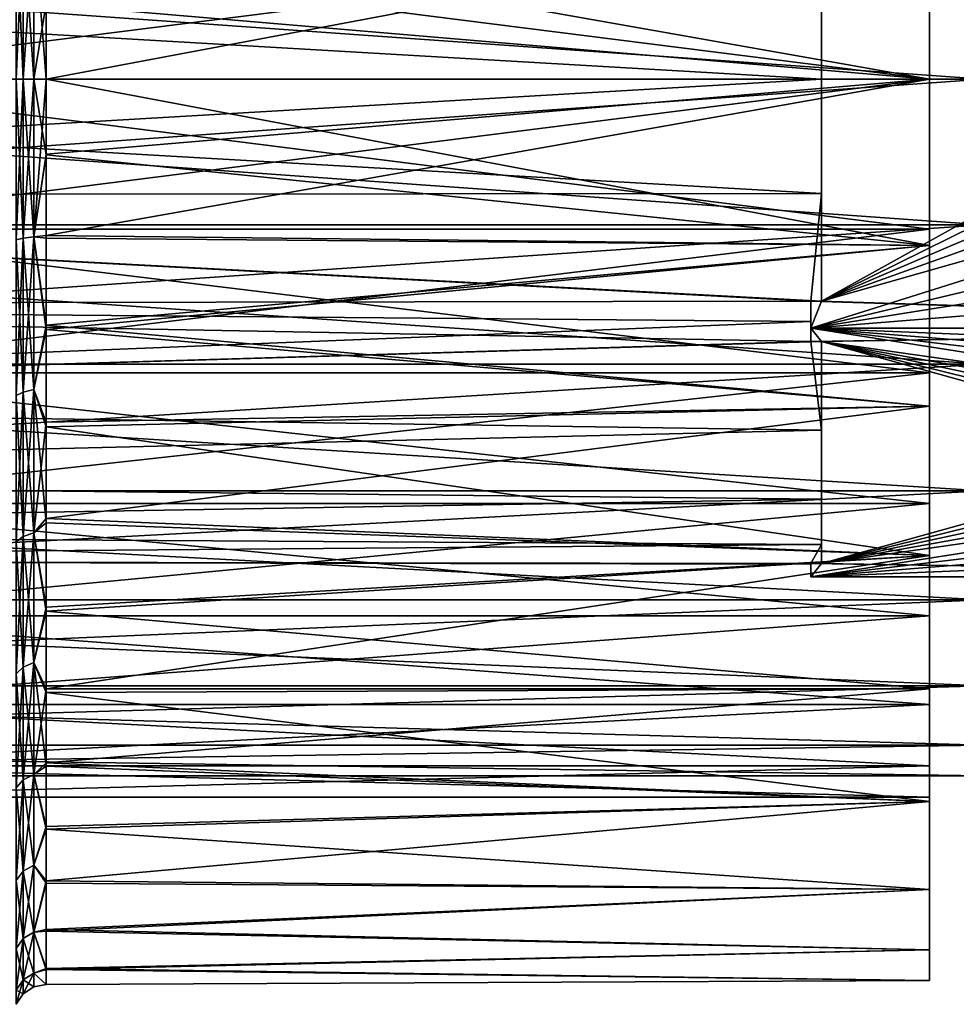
# Model space of a CAD drawing. Header units: metres. Extents: x 26 to 263, y -109 to 109.
# Tile 17 of 256: x 37 to 46, y -85 to -76. Entities that reach past the tile are written whole.
import ezdxf

# ---------------------------------------------------------------- set-up
doc = ezdxf.new("R2010")
doc.units = ezdxf.units.M
doc.layers.add('solid_500750', color=7, linetype='CONTINUOUS')

msp = doc.modelspace()

# ---------------------------------------------------------------- linework, layer by layer
at = {"layer": 'solid_500750'}
for points in [[(44.660599, -73.990601, -11.169705), (44.760601, -74.238449, -11.169705), (52.010601, -76.300003, -11.169705)], [(44.660599, -73.990601, -11.169705), (52.010601, -76.300003, -11.169705), (52.048748, -75.746117, -11.169705)], [(52.629406, -73.990601, -3.169705), (44.760601, -78.361549, -3.169705), (44.760601, -74.238449, -3.169705)], [(52.351967, -74.612411, -3.169705), (44.760601, -78.361549, -3.169705), (52.629406, -73.990601, -3.169705)], [(44.760601, -77.360855, -2.796602), (44.760601, -74.238449, -3.169705), (44.760601, -78.361549, -3.169705)], [(44.760601, -77.360855, -2.796602), (44.760601, -75.239151, -2.796602), (44.760601, -74.238449, -3.169705)], [(44.760601, -75.239151, -11.542809), (44.760601, -78.361549, -11.169705), (44.760601, -74.238449, -11.169705)], [(52.629406, -78.609398, -11.169705), (44.760601, -74.238449, -11.169705), (44.760601, -78.361549, -11.169705)], [(52.351967, -77.987587, -11.169705), (44.760601, -74.238449, -11.169705), (52.629406, -78.609398, -11.169705)], [(52.161209, -77.408134, -11.169705), (44.760601, -74.238449, -11.169705), (52.351967, -77.987587, -11.169705)], [(52.048252, -76.85022, -11.169705), (44.760601, -74.238449, -11.169705), (52.161209, -77.408134, -11.169705)], [(52.010601, -76.300003, -11.169705), (44.760601, -74.238449, -11.169705), (52.048252, -76.85022, -11.169705)], [(52.161209, -75.191864, -3.169705), (44.760601, -78.361549, -3.169705), (52.351967, -74.612411, -3.169705)], [(37.348549, -76.300003, -15.65749), (37.283436, -76.300003, -15.754901), (37.283436, -74.809196, -15.624472)], [(37.348549, -74.826111, -15.528542), (37.348549, -76.300003, -15.65749), (37.283436, -74.809196, -15.624472)], [(37.348549, -74.826111, 1.189131), (37.283436, -74.809196, 1.285061), (37.283436, -76.300003, 1.41549)], [(37.348549, -76.300003, 1.318079), (37.348549, -74.826111, 1.189131), (37.283436, -76.300003, 1.41549)], [(37.446011, -76.300003, -15.592451), (37.348549, -76.300003, -15.65749), (37.348549, -74.826111, -15.528542)], [(37.446011, -74.837402, -15.464491), (37.446011, -76.300003, -15.592451), (37.348549, -74.826111, -15.528542)], [(37.446011, -74.837402, 1.12508), (37.348549, -74.826111, 1.189131), (37.348549, -76.300003, 1.318079)], [(37.5606, -76.300003, 1.230295), (45.760601, -76.300003, 1.230295), (45.760601, -74.756866, 1.087327)], [(37.5606, -75.598495, 1.200951), (37.5606, -76.300003, 1.230295), (45.760601, -74.756866, 1.087327)], [(37.5606, -74.849068, -15.443446), (45.760601, -74.756866, -15.426738), (45.760601, -76.300003, -15.569705)], [(45.760601, -74.756866, 1.087327), (45.760601, -76.300003, 1.230295), (45.760601, -74.907585, -0.61603)], [(45.760601, -74.756866, -15.426738), (45.760601, -74.907585, -13.72338), (45.760601, -76.300003, -13.869705)], [(45.760601, -76.300003, -15.569705), (45.760601, -74.756866, -15.426738), (45.760601, -76.300003, -13.869705)], [(45.760601, -76.300003, -0.469705), (34.760601, -76.300003, -0.469705), (34.760601, -74.90699, -0.616117)], [(45.760601, -74.907585, -0.61603), (45.760601, -76.300003, -0.469705), (34.760601, -74.90699, -0.616117)], [(45.760601, -74.907585, -13.72338), (34.760601, -74.90699, -13.723294), (34.760601, -76.300003, -13.869705)], [(45.760601, -76.300003, -13.869705), (45.760601, -74.907585, -13.72338), (34.760601, -76.300003, -13.869705)], [(37.446011, -76.300003, 1.253041), (37.446011, -74.837402, 1.12508), (37.348549, -76.300003, 1.318079)], [(37.446011, -74.837402, -15.464491), (37.5606, -75.604568, -15.540869), (37.5606, -76.300003, -15.569705)], [(37.446011, -74.837402, -15.464491), (37.5606, -76.300003, -15.569705), (37.446011, -76.300003, -15.592451)], [(37.446011, -76.300003, 1.253041), (37.5606, -75.598495, 1.200951), (37.446011, -74.837402, 1.12508)], [(37.5606, -75.604568, -15.540869), (37.5606, -74.849068, -15.443446), (45.760601, -76.300003, -15.569705)], [(45.760601, -76.300003, 1.230295), (45.760601, -76.300003, -0.469705), (45.760601, -74.907585, -0.61603)], [(27.260599, -74.94857, -0.811746), (27.260599, -76.300003, -0.669705), (46.260601, -74.948891, -0.811753)], [(27.260599, -74.94857, -13.527665), (46.260601, -76.300003, -13.669705), (27.260599, -76.300003, -13.669705)], [(27.260599, -74.94857, -13.527665), (46.260601, -74.948891, -13.527658), (46.260601, -76.300003, -13.669705)], [(46.260601, -74.948891, -0.811753), (27.260599, -76.300003, -0.669705), (46.260601, -76.300003, -0.669705)], [(52.048252, -75.749779, -3.169705), (44.760601, -78.361549, -3.169705), (52.161209, -75.191864, -3.169705)], [(26.260599, -75.223312, -2.8005), (44.760601, -75.239151, -2.796602), (44.760601, -76.300003, -2.669705)], [(26.260599, -75.223312, -2.8005), (44.760601, -76.300003, -2.669705), (26.260599, -76.300003, -2.669705)], [(26.260599, -75.223312, -11.538911), (26.260599, -76.300003, -11.669705), (44.760601, -75.239151, -11.542809)], [(26.260599, -76.300003, -11.669705), (44.760601, -76.300003, -11.669705), (44.760601, -75.239151, -11.542809)], [(44.760601, -77.360855, -2.796602), (44.760601, -76.300003, -2.669705), (44.760601, -75.239151, -2.796602)], [(44.760601, -75.239151, -11.542809), (44.760601, -77.360855, -11.542809), (44.760601, -78.361549, -11.169705)], [(44.760601, -75.239151, -11.542809), (44.760601, -76.300003, -11.669705), (44.760601, -77.360855, -11.542809)], [(37.446011, -76.300003, 1.253041), (37.5606, -76.300003, 1.230295), (37.5606, -75.598495, 1.200951)], [(37.5606, -75.604568, -15.540869), (45.760601, -76.300003, -15.569705), (37.5606, -76.300003, -15.569705)], [(52.048252, -75.749779, -3.169705), (52.010601, -76.300003, -3.169705), (44.760601, -78.361549, -3.169705)], [(26.260599, -76.300003, -2.669705), (44.760601, -76.300003, -2.669705), (44.760601, -77.360855, -2.796602)], [(26.260599, -77.376686, -2.8005), (26.260599, -76.300003, -2.669705), (44.760601, -77.360855, -2.796602)], [(26.260599, -77.376686, -11.538911), (44.760601, -77.360855, -11.542809), (44.760601, -76.300003, -11.669705)], [(26.260599, -76.300003, -11.669705), (26.260599, -77.376686, -11.538911), (44.760601, -76.300003, -11.669705)], [(46.260601, -76.300003, -0.669705), (27.260599, -76.300003, -0.669705), (27.260599, -77.651428, -0.811746)], [(46.260601, -77.651108, -0.811753), (46.260601, -76.300003, -0.669705), (27.260599, -77.651428, -0.811746)], [(46.260601, -77.651108, -13.527658), (27.260599, -77.651428, -13.527665), (27.260599, -76.300003, -13.669705)], [(46.260601, -76.300003, -13.669705), (46.260601, -77.651108, -13.527658), (27.260599, -76.300003, -13.669705)], [(45.760601, -77.692413, -0.61603), (34.760601, -76.300003, -0.469705), (45.760601, -76.300003, -0.469705)], [(34.760601, -77.693008, -0.616117), (34.760601, -76.300003, -0.469705), (45.760601, -77.692413, -0.61603)], [(34.760601, -77.693008, -13.723294), (45.760601, -76.300003, -13.869705), (34.760601, -76.300003, -13.869705)], [(34.760601, -77.693008, -13.723294), (45.760601, -77.692413, -13.72338), (45.760601, -76.300003, -13.869705)], [(37.348549, -77.773888, -15.528542), (37.283436, -76.300003, -15.754901), (37.348549, -76.300003, -15.65749)], [(37.348549, -77.773888, -15.528542), (37.283436, -77.790802, -15.624472), (37.283436, -76.300003, -15.754901)], [(37.283436, -77.790802, 1.285061), (37.348549, -76.300003, 1.318079), (37.283436, -76.300003, 1.41549)], [(37.348549, -77.773888, 1.189131), (37.348549, -76.300003, 1.318079), (37.283436, -77.790802, 1.285061)], [(37.446011, -77.762596, -15.464491), (37.348549, -76.300003, -15.65749), (37.446011, -76.300003, -15.592451)], [(37.446011, -77.762596, -15.464491), (37.348549, -77.773888, -15.528542), (37.348549, -76.300003, -15.65749)], [(37.348549, -77.773888, 1.189131), (37.446011, -76.300003, 1.253041), (37.348549, -76.300003, 1.318079)], [(37.446011, -77.762596, 1.12508), (37.446011, -76.300003, 1.253041), (37.348549, -77.773888, 1.189131)], [(37.446011, -76.300003, -15.592451), (37.5606, -76.300003, -15.569705), (37.5606, -77.001503, -15.540362)], [(37.446011, -77.762596, 1.12508), (37.5606, -76.99543, 1.201458), (37.5606, -76.300003, 1.230295)], [(37.446011, -77.762596, 1.12508), (37.5606, -76.300003, 1.230295), (37.446011, -76.300003, 1.253041)], [(37.446011, -77.762596, -15.464491), (37.446011, -76.300003, -15.592451), (37.5606, -77.001503, -15.540362)], [(37.5606, -77.750938, 1.104035), (45.760601, -77.84314, 1.087327), (45.760601, -76.300003, 1.230295)], [(37.5606, -76.99543, 1.201458), (45.760601, -76.300003, 1.230295), (37.5606, -76.300003, 1.230295)], [(37.5606, -76.99543, 1.201458), (37.5606, -77.750938, 1.104035), (45.760601, -76.300003, 1.230295)], [(37.5606, -76.300003, -15.569705), (45.760601, -76.300003, -15.569705), (45.760601, -77.84314, -15.426738)], [(37.5606, -77.001503, -15.540362), (37.5606, -76.300003, -15.569705), (45.760601, -77.84314, -15.426738)], [(44.660599, -78.609398, -3.169705), (44.760601, -78.361549, -3.169705), (52.010601, -76.300003, -3.169705)], [(44.660599, -78.609398, -3.169705), (52.010601, -76.300003, -3.169705), (52.048748, -76.853882, -3.169705)], [(45.760601, -77.84314, 1.087327), (45.760601, -77.692413, -0.61603), (45.760601, -76.300003, -0.469705)], [(45.760601, -77.84314, 1.087327), (45.760601, -76.300003, -0.469705), (45.760601, -76.300003, 1.230295)], [(45.760601, -76.300003, -15.569705), (45.760601, -76.300003, -13.869705), (45.760601, -77.692413, -13.72338)], [(45.760601, -77.84314, -15.426738), (45.760601, -76.300003, -15.569705), (45.760601, -77.692413, -13.72338)], [(44.660599, -78.609398, -3.169705), (52.048748, -76.853882, -3.169705), (52.162754, -77.413872, -3.169705)], [(37.446011, -77.762596, 1.12508), (37.5606, -77.750938, 1.104035), (37.5606, -76.99543, 1.201458)], [(37.446011, -77.762596, -15.464491), (37.5606, -77.001503, -15.540362), (37.5606, -77.776375, -15.438945)], [(37.5606, -77.776375, -15.438945), (37.5606, -77.001503, -15.540362), (45.760601, -77.84314, -15.426738)], [(26.260599, -77.376686, -2.8005), (44.760601, -77.360855, -2.796602), (44.760601, -78.361549, -3.169705)], [(26.260599, -77.376686, -11.538911), (44.660599, -78.361549, -11.169705), (44.760601, -77.360855, -11.542809)], [(26.260599, -77.376686, -2.8005), (44.760601, -78.361549, -3.169705), (44.660599, -78.361549, -3.169705)], [(26.260599, -77.376686, -11.538911), (26.260599, -78.391571, -11.154037), (44.660599, -78.361549, -11.169705)], [(26.260599, -78.391571, -3.185374), (26.260599, -77.376686, -2.8005), (44.660599, -78.361549, -3.169705)], [(44.660599, -78.361549, -11.169705), (44.760601, -78.361549, -11.169705), (44.760601, -77.360855, -11.542809)], [(44.660599, -78.609398, -3.169705), (52.162754, -77.413872, -3.169705), (52.353764, -77.992188, -3.169705)], [(46.260601, -77.651108, -0.811753), (27.260599, -77.651428, -0.811746), (27.260599, -78.943787, -1.23166)], [(46.260601, -78.944046, -1.231853), (46.260601, -77.651108, -0.811753), (27.260599, -78.943787, -1.23166)], [(46.260601, -77.651108, -13.527658), (46.260601, -78.944046, -13.107557), (27.260599, -77.651428, -13.527665)], [(46.260601, -78.944046, -13.107557), (27.260599, -78.943787, -13.107751), (27.260599, -77.651428, -13.527665)], [(34.760601, -77.693008, -0.616117), (45.760601, -77.692413, -0.61603), (45.760601, -79.024498, -1.048791)], [(34.760601, -79.025139, -13.29046), (45.760601, -79.024498, -13.29062), (45.760601, -77.692413, -13.72338)], [(34.760601, -79.025139, -13.29046), (45.760601, -77.692413, -13.72338), (34.760601, -77.693008, -13.723294)], [(34.760601, -77.693008, -0.616117), (45.760601, -79.024498, -1.048791), (34.760601, -79.025139, -1.048951)], [(37.446011, -77.762596, 1.12508), (37.5606, -78.581642, 0.914484), (37.5606, -77.750938, 1.104035)], [(37.5606, -77.750938, 1.104035), (37.5606, -78.581642, 0.914484), (45.760601, -77.84314, 1.087327)], [(45.760601, -77.84314, 1.087327), (45.760601, -79.024498, -1.048791), (45.760601, -77.692413, -0.61603)], [(45.760601, -77.84314, -15.426738), (45.760601, -77.692413, -13.72338), (45.760601, -79.024498, -13.29062)], [(37.348549, -77.773888, 1.189131), (37.283436, -77.790802, 1.285061), (37.283436, -79.236313, 0.897739)], [(37.348549, -79.202995, 0.806203), (37.348549, -77.773888, 1.189131), (37.283436, -79.236313, 0.897739)], [(37.348549, -77.773888, -15.528542), (37.348549, -79.202995, -15.145614), (37.283436, -77.790802, -15.624472)], [(37.348549, -79.202995, -15.145614), (37.283436, -79.236313, -15.23715), (37.283436, -77.790802, -15.624472)], [(37.446011, -77.762596, 1.12508), (37.348549, -77.773888, 1.189131), (37.348549, -79.202995, 0.806203)], [(37.446011, -79.180748, 0.745087), (37.446011, -77.762596, 1.12508), (37.348549, -79.202995, 0.806203)], [(37.446011, -77.762596, -15.464491), (37.446011, -79.180748, -15.084497), (37.348549, -77.773888, -15.528542)], [(37.446011, -79.180748, -15.084497), (37.348549, -79.202995, -15.145614), (37.348549, -77.773888, -15.528542)], [(37.446011, -77.762596, -15.464491), (37.5606, -77.776375, -15.438945), (37.5606, -78.62365, -15.24192)], [(37.446011, -77.762596, -15.464491), (37.5606, -78.62365, -15.24192), (37.446011, -79.180748, -15.084497)], [(37.446011, -79.180748, 0.745087), (37.5606, -78.581642, 0.914484), (37.446011, -77.762596, 1.12508)], [(37.5606, -78.62365, -15.24192), (37.5606, -77.776375, -15.438945), (45.760601, -77.84314, -15.426738)], [(37.5606, -78.62365, -15.24192), (45.760601, -77.84314, -15.426738), (45.760601, -79.33387, -15.002656)], [(37.5606, -78.581642, 0.914484), (45.760601, -79.33387, 0.663245), (45.760601, -77.84314, 1.087327)], [(45.760601, -77.84314, 1.087327), (45.760601, -79.33387, 0.663245), (45.760601, -79.024498, -1.048791)], [(45.760601, -79.33387, -15.002656), (45.760601, -77.84314, -15.426738), (45.760601, -79.024498, -13.29062)], [(44.660599, -78.609398, -3.169705), (52.353764, -77.992188, -3.169705), (52.629406, -78.609398, -3.169705)], [(26.260599, -78.391571, -11.154037), (44.660599, -78.549706, -11.066988), (44.660599, -78.361549, -11.169705)], [(26.260599, -78.391571, -3.185374), (44.660599, -78.361549, -3.169705), (44.660599, -78.549706, -3.272423)], [(26.260599, -78.391571, -11.154037), (26.260599, -79.283768, -10.538222), (44.660599, -78.549706, -11.066988)], [(26.260599, -78.391571, -3.185374), (44.660599, -78.549706, -3.272423), (44.660599, -78.733322, -3.384348)], [(26.260599, -79.283768, -3.801188), (26.260599, -78.391571, -3.185374), (44.660599, -78.733322, -3.384348)], [(44.660599, -78.609398, -3.169705), (44.660599, -78.361549, -3.169705), (44.760601, -78.361549, -3.169705)], [(52.629406, -78.609398, -11.169705), (44.760601, -78.361549, -11.169705), (44.660599, -78.361549, -11.169705)], [(44.660599, -78.609398, -11.169705), (44.660599, -78.361549, -11.169705), (44.660599, -78.549706, -11.066988)], [(44.660599, -78.609398, -11.169705), (52.629406, -78.609398, -11.169705), (44.660599, -78.361549, -11.169705)], [(44.660599, -78.609398, -3.169705), (44.660599, -78.549706, -3.272423), (44.660599, -78.361549, -3.169705)], [(26.260599, -79.283768, -10.538222), (44.660599, -78.733322, -10.955063), (44.660599, -78.549706, -11.066988)], [(44.660599, -78.609398, -11.169705), (44.660599, -78.549706, -11.066988), (44.660599, -78.733322, -10.955063)], [(44.660599, -78.609398, -3.169705), (44.660599, -78.733322, -3.384348), (44.660599, -78.549706, -3.272423)], [(37.446011, -79.180748, 0.745087), (37.5606, -79.482506, 0.604074), (37.5606, -78.581642, 0.914484)], [(37.446011, -79.180748, -15.084497), (37.5606, -78.62365, -15.24192), (37.5606, -79.527603, -14.924871)], [(37.5606, -78.581642, 0.914484), (37.5606, -79.482506, 0.604074), (45.760601, -79.33387, 0.663245)], [(37.5606, -79.527603, -14.924871), (37.5606, -78.62365, -15.24192), (45.760601, -79.33387, -15.002656)], [(52.629406, -78.609398, -3.169705), (44.760601, -78.733322, -3.384348), (44.660599, -78.733322, -3.384348)], [(44.660599, -78.609398, -11.169705), (44.660599, -78.733322, -10.955063), (44.760601, -78.733322, -10.955063)], [(44.660599, -78.609398, -11.169705), (44.760601, -78.733322, -10.955063), (52.010601, -79.764099, -9.169706)], [(44.660599, -78.609398, -3.169705), (52.629406, -78.609398, -3.169705), (44.660599, -78.733322, -3.384348)], [(44.660599, -78.609398, -11.169705), (52.010601, -79.764099, -9.169706), (52.04792, -79.490265, -9.644003)], [(44.660599, -78.609398, -11.169705), (52.04792, -79.490265, -9.644003), (52.160271, -79.211891, -10.126161)], [(44.660599, -78.609398, -11.169705), (52.160271, -79.211891, -10.126161), (52.350906, -78.921745, -10.628708)], [(44.660599, -78.609398, -11.169705), (52.350906, -78.921745, -10.628708), (52.629406, -78.609398, -11.169705)], [(52.629406, -78.609398, -3.169705), (44.760601, -80.794876, -6.955062), (44.760601, -78.733322, -3.384348)], [(52.350906, -78.921745, -3.710704), (44.760601, -80.794876, -6.955062), (52.629406, -78.609398, -3.169705)], [(26.260599, -79.283768, -3.801188), (44.660599, -78.733322, -3.384348), (44.760601, -79.556824, -4.064468)], [(26.260599, -79.283768, -10.538222), (44.760601, -79.556824, -10.274942), (44.760601, -78.733322, -10.955063)], [(26.260599, -79.283768, -10.538222), (44.760601, -78.733322, -10.955063), (44.660599, -78.733322, -10.955063)], [(44.660599, -78.733322, -3.384348), (44.760601, -78.733322, -3.384348), (44.760601, -79.556824, -4.064468)], [(44.760601, -79.556824, -4.064468), (44.760601, -78.733322, -3.384348), (44.760601, -80.794876, -6.955062)], [(44.760601, -80.61763, -8.437579), (44.760601, -80.794876, -7.384348), (44.760601, -78.733322, -10.955063)], [(52.629406, -80.9188, -7.169705), (44.760601, -78.733322, -10.955063), (44.760601, -80.794876, -7.384348)], [(44.760601, -80.197113, -9.419705), (44.760601, -80.61763, -8.437579), (44.760601, -78.733322, -10.955063)], [(44.760601, -79.556824, -10.274942), (44.760601, -80.197113, -9.419705), (44.760601, -78.733322, -10.955063)], [(52.350906, -80.606453, -7.710704), (44.760601, -78.733322, -10.955063), (52.629406, -80.9188, -7.169705)], [(52.160267, -80.316307, -8.213253), (44.760601, -78.733322, -10.955063), (52.350906, -80.606453, -7.710704)], [(52.04792, -80.037933, -8.695411), (44.760601, -78.733322, -10.955063), (52.160267, -80.316307, -8.213253)], [(52.010601, -79.764099, -9.169706), (44.760601, -78.733322, -10.955063), (52.04792, -80.037933, -8.695411)], [(46.260601, -78.944046, -1.231853), (27.260599, -78.943787, -1.23166), (27.260599, -80.120605, -1.911095)], [(46.260601, -80.120605, -12.428316), (27.260599, -80.120605, -12.428316), (27.260599, -78.943787, -13.107751)], [(46.260601, -78.944046, -13.107557), (46.260601, -80.120605, -12.428316), (27.260599, -78.943787, -13.107751)], [(46.260601, -80.120605, -1.911095), (46.260601, -78.944046, -1.231853), (27.260599, -80.120605, -1.911095)], [(52.160267, -79.211891, -4.213253), (44.760601, -80.794876, -6.955062), (52.350906, -78.921745, -3.710704)], [(34.760601, -79.025139, -1.048951), (45.760601, -79.024498, -1.048791), (45.760601, -80.237785, -1.749228)], [(34.760601, -80.238159, -12.590119), (45.760601, -80.237785, -12.590182), (45.760601, -79.024498, -13.29062)], [(34.760601, -80.238159, -12.590119), (45.760601, -79.024498, -13.29062), (34.760601, -79.025139, -13.29046)], [(34.760601, -79.025139, -1.048951), (45.760601, -80.237785, -1.749228), (34.760601, -80.238159, -1.749292)], [(45.760601, -79.33387, 0.663245), (45.760601, -80.237785, -1.749228), (45.760601, -79.024498, -1.048791)], [(45.760601, -79.33387, -15.002656), (45.760601, -79.024498, -13.29062), (45.760601, -80.237785, -12.590182)], [(37.348549, -79.202995, 0.806203), (37.283436, -79.236313, 0.897739), (37.283436, -80.592598, 0.265292)], [(37.348549, -80.543892, 0.180932), (37.348549, -79.202995, 0.806203), (37.283436, -80.592598, 0.265292)], [(37.348549, -79.202995, -15.145614), (37.348549, -80.543892, -14.520343), (37.283436, -79.236313, -15.23715)], [(37.446011, -79.180748, 0.745087), (37.348549, -79.202995, 0.806203), (37.348549, -80.543892, 0.180932)], [(37.446011, -80.511375, 0.124607), (37.446011, -79.180748, 0.745087), (37.348549, -80.543892, 0.180932)], [(37.446011, -79.180748, -15.084497), (37.446011, -80.511375, -14.464018), (37.348549, -79.202995, -15.145614)], [(37.446011, -80.511375, -14.464018), (37.348549, -80.543892, -14.520343), (37.348549, -79.202995, -15.145614)], [(37.446011, -79.180748, -15.084497), (37.5606, -79.527603, -14.924871), (37.5606, -80.416374, -14.491962)], [(37.446011, -79.180748, -15.084497), (37.5606, -80.416374, -14.491962), (37.446011, -80.511375, -14.464018)], [(37.446011, -80.511375, 0.124607), (37.5606, -79.482506, 0.604074), (37.446011, -79.180748, 0.745087)], [(52.04792, -79.490265, -4.695411), (44.760601, -80.794876, -6.955062), (52.160267, -79.211891, -4.213253)], [(26.260599, -80.003395, -4.613532), (26.260599, -79.283768, -3.801188), (44.760601, -79.556824, -4.064468)], [(26.260599, -79.283768, -10.538222), (26.260599, -80.003395, -9.725879), (44.760601, -79.556824, -10.274942)], [(37.348549, -80.543892, -14.520343), (37.283436, -80.592598, -14.604702), (37.283436, -79.236313, -15.23715)], [(37.5606, -79.527603, -14.924871), (45.760601, -79.33387, -15.002656), (45.760601, -80.721405, -14.311846)], [(37.5606, -80.376289, 0.174944), (45.760601, -80.721405, -0.027565), (45.760601, -79.33387, 0.663245)], [(37.5606, -79.482506, 0.604074), (37.5606, -80.376289, 0.174944), (45.760601, -79.33387, 0.663245)], [(45.760601, -79.33387, 0.663245), (45.760601, -80.721405, -0.027565), (45.760601, -80.237785, -1.749228)], [(45.760601, -80.721405, -14.311846), (45.760601, -79.33387, -15.002656), (45.760601, -80.237785, -12.590182)], [(37.446011, -80.511375, 0.124607), (37.5606, -80.376289, 0.174944), (37.5606, -79.482506, 0.604074)], [(52.010601, -79.764099, -5.169707), (44.760601, -80.794876, -6.955062), (52.04792, -79.490265, -4.695411)], [(26.260599, -80.003395, -4.613532), (44.760601, -79.556824, -4.064468), (44.760601, -80.197113, -4.919705)], [(26.260599, -80.003395, -9.725879), (44.760601, -80.197113, -9.419705), (44.760601, -79.556824, -10.274942)], [(37.5606, -80.416374, -14.491962), (37.5606, -79.527603, -14.924871), (45.760601, -80.721405, -14.311846)], [(44.760601, -80.197113, -4.919705), (44.760601, -79.556824, -4.064468), (44.760601, -80.794876, -6.955062)], [(44.660599, -80.9188, -7.169705), (44.760601, -80.794876, -6.955062), (52.010601, -79.764099, -5.169707)], [(44.660599, -80.9188, -7.169705), (52.010601, -79.764099, -5.169707), (52.04792, -80.037941, -5.644002)], [(26.260599, -80.507652, -5.57421), (26.260599, -80.003395, -4.613532), (44.760601, -80.197113, -4.919705)], [(26.260599, -80.003395, -9.725879), (26.260599, -80.507652, -8.765201), (44.760601, -80.197113, -9.419705)], [(44.660599, -80.9188, -7.169705), (52.04792, -80.037941, -5.644002), (52.160271, -80.316315, -6.12616)], [(46.260601, -80.120605, -1.911095), (27.260599, -80.120605, -1.911095), (27.260599, -81.13044, -2.820357)], [(46.260601, -81.13018, -2.820174), (46.260601, -80.120605, -1.911095), (27.260599, -81.13044, -2.820357)], [(46.260601, -81.13018, -11.519238), (27.260599, -81.13044, -11.519054), (27.260599, -80.120605, -12.428316)], [(46.260601, -80.120605, -12.428316), (46.260601, -81.13018, -11.519238), (27.260599, -80.120605, -12.428316)], [(26.260599, -80.507652, -5.57421), (44.760601, -80.197113, -4.919705), (44.760601, -80.61763, -5.901832)], [(26.260599, -80.507652, -8.765201), (44.760601, -80.61763, -8.437579), (44.760601, -80.197113, -9.419705)], [(44.760601, -80.61763, -5.901832), (44.760601, -80.197113, -4.919705), (44.760601, -80.794876, -6.955062)], [(34.760601, -80.238159, -1.749292), (45.760601, -80.237785, -1.749228), (45.760601, -81.279015, -2.686739)], [(34.760601, -81.279068, -11.652881), (45.760601, -81.279015, -11.652672), (45.760601, -80.237785, -12.590182)], [(34.760601, -81.279068, -11.652881), (45.760601, -80.237785, -12.590182), (34.760601, -80.238159, -12.590119)], [(34.760601, -80.238159, -1.749292), (45.760601, -81.279015, -2.686739), (34.760601, -81.279068, -2.68653)], [(44.660599, -80.9188, -7.169705), (52.160271, -80.316315, -6.12616), (52.350906, -80.606461, -6.628708)], [(45.760601, -80.721405, -0.027565), (45.760601, -81.279015, -2.686739), (45.760601, -80.237785, -1.749228)], [(45.760601, -80.721405, -14.311846), (45.760601, -80.237785, -12.590182), (45.760601, -81.279015, -11.652672)], [(37.446011, -80.511375, 0.124607), (37.5606, -81.200249, -0.347129), (37.5606, -80.376289, 0.174944)], [(37.5606, -80.376289, 0.174944), (37.5606, -81.200249, -0.347129), (45.760601, -80.721405, -0.027565)], [(37.446011, -80.511375, -14.464018), (37.5606, -80.416374, -14.491962), (37.5606, -81.237305, -13.965515)], [(37.5606, -81.237305, -13.965515), (37.5606, -80.416374, -14.491962), (45.760601, -80.721405, -14.311846)], [(26.260599, -80.767082, -6.626974), (26.260599, -80.507652, -5.57421), (44.760601, -80.61763, -5.901832)], [(26.260599, -80.507652, -8.765201), (26.260599, -80.767082, -7.712437), (44.760601, -80.61763, -8.437579)], [(37.348549, -80.543892, 0.180932), (37.283436, -80.592598, 0.265292), (37.283436, -81.818459, -0.593065)], [(37.348549, -81.755844, -0.667685), (37.348549, -80.543892, 0.180932), (37.283436, -81.818459, -0.593065)], [(37.348549, -80.543892, -14.520343), (37.348549, -81.755844, -13.671726), (37.283436, -80.592598, -14.604702)], [(37.446011, -80.511375, 0.124607), (37.348549, -80.543892, 0.180932), (37.348549, -81.755844, -0.667685)], [(37.446011, -81.714035, -0.717508), (37.446011, -80.511375, 0.124607), (37.348549, -81.755844, -0.667685)], [(37.446011, -80.511375, -14.464018), (37.446011, -81.714035, -13.621903), (37.348549, -80.543892, -14.520343)], [(37.446011, -81.714035, -13.621903), (37.348549, -81.755844, -13.671726), (37.348549, -80.543892, -14.520343)], [(37.446011, -80.511375, -14.464018), (37.5606, -81.237305, -13.965515), (37.446011, -81.714035, -13.621903)], [(37.446011, -81.714035, -0.717508), (37.5606, -81.200249, -0.347129), (37.446011, -80.511375, 0.124607)], [(26.260599, -80.767082, -6.626974), (44.760601, -80.61763, -5.901832), (44.760601, -80.794876, -6.955062)], [(26.260599, -80.767082, -7.712437), (44.660599, -80.794876, -7.384348), (44.760601, -80.61763, -8.437579)], [(37.348549, -81.755844, -13.671726), (37.283436, -81.818459, -13.746346), (37.283436, -80.592598, -14.604702)], [(44.660599, -80.9188, -7.169705), (52.350906, -80.606461, -6.628708), (52.629406, -80.9188, -7.169705)], [(44.660599, -80.794876, -7.384348), (44.760601, -80.794876, -7.384348), (44.760601, -80.61763, -8.437579)], [(26.260599, -80.767082, -6.626974), (44.760601, -80.794876, -6.955062), (44.660599, -80.794876, -6.955062)], [(26.260599, -80.767082, -6.626974), (44.660599, -80.800003, -7.169705), (44.660599, -80.794876, -7.384348)], [(26.260599, -80.767082, -7.712437), (26.260599, -80.767082, -6.626974), (44.660599, -80.794876, -7.384348)], [(26.260599, -80.767082, -6.626974), (44.660599, -80.794876, -6.955062), (44.660599, -80.800003, -7.169705)], [(37.5606, -81.237305, -13.965515), (45.760601, -80.721405, -14.311846), (45.760601, -81.958458, -13.377789)], [(37.5606, -81.958679, -0.9617), (45.760601, -81.958458, -0.961622), (45.760601, -80.721405, -0.027565)], [(37.5606, -81.200249, -0.347129), (37.5606, -81.958679, -0.9617), (45.760601, -80.721405, -0.027565)], [(45.760601, -80.721405, -0.027565), (45.760601, -81.958458, -0.961622), (45.760601, -81.279015, -2.686739)], [(45.760601, -81.958458, -13.377789), (45.760601, -80.721405, -14.311846), (45.760601, -81.279015, -11.652672)], [(44.660599, -80.9188, -7.169705), (44.660599, -80.794876, -6.955062), (44.760601, -80.794876, -6.955062)], [(52.629406, -80.9188, -7.169705), (44.760601, -80.794876, -7.384348), (44.660599, -80.794876, -7.384348)], [(44.660599, -80.9188, -7.169705), (44.660599, -80.794876, -7.384348), (44.660599, -80.800003, -7.169705)], [(44.660599, -80.9188, -7.169705), (52.629406, -80.9188, -7.169705), (44.660599, -80.794876, -7.384348)], [(44.660599, -80.9188, -7.169705), (44.660599, -80.800003, -7.169705), (44.660599, -80.794876, -6.955062)], [(46.260601, -81.13018, -2.820174), (27.260599, -81.13044, -2.820357), (27.260599, -81.929169, -3.919705)], [(46.260601, -81.92926, -3.920012), (46.260601, -81.13018, -2.820174), (27.260599, -81.929169, -3.919705)], [(46.260601, -81.13018, -11.519238), (46.260601, -81.92926, -10.419399), (27.260599, -81.13044, -11.519054)], [(46.260601, -81.92926, -10.419399), (27.260599, -81.929169, -10.419705), (27.260599, -81.13044, -11.519054)], [(37.446011, -81.714035, -0.717508), (37.5606, -81.958679, -0.9617), (37.5606, -81.200249, -0.347129)], [(34.760601, -81.279068, -2.68653), (45.760601, -81.279015, -2.686739), (45.760601, -82.102509, -3.820231)], [(34.760601, -82.102371, -10.519706), (45.760601, -82.102509, -10.51918), (45.760601, -81.279015, -11.652672)], [(34.760601, -82.102371, -10.519706), (45.760601, -81.279015, -11.652672), (34.760601, -81.279068, -11.652881)], [(34.760601, -81.279068, -2.68653), (45.760601, -82.102509, -3.820231), (34.760601, -82.102371, -3.819705)], [(37.446011, -81.714035, -13.621903), (37.5606, -81.237305, -13.965515), (37.5606, -81.992584, -13.34664)], [(37.5606, -81.992584, -13.34664), (37.5606, -81.237305, -13.965515), (45.760601, -81.958458, -13.377789)], [(45.760601, -81.958458, -0.961622), (45.760601, -82.102509, -3.820231), (45.760601, -81.279015, -2.686739)], [(45.760601, -81.958458, -13.377789), (45.760601, -81.279015, -11.652672), (45.760601, -82.102509, -10.51918)], [(37.348549, -81.755844, -0.667685), (37.283436, -81.818459, -0.593065), (37.283436, -82.87664, -1.651248)], [(37.348549, -82.802017, -1.713863), (37.348549, -81.755844, -0.667685), (37.283436, -82.87664, -1.651248)], [(37.348549, -81.755844, -13.671726), (37.348549, -82.802017, -12.625548), (37.283436, -81.818459, -13.746346)], [(37.446011, -81.714035, -0.717508), (37.348549, -81.755844, -0.667685), (37.348549, -82.802017, -1.713863)], [(37.446011, -82.752197, -1.755669), (37.446011, -81.714035, -0.717508), (37.348549, -82.802017, -1.713863)], [(37.446011, -81.714035, -13.621903), (37.446011, -82.752197, -12.583742), (37.348549, -81.755844, -13.671726)], [(37.446011, -82.752197, -12.583742), (37.348549, -82.802017, -12.625548), (37.348549, -81.755844, -13.671726)], [(37.446011, -81.714035, -13.621903), (37.5606, -81.992584, -13.34664), (37.5606, -82.674789, -12.639812)], [(37.446011, -81.714035, -13.621903), (37.5606, -82.674789, -12.639812), (37.446011, -82.752197, -12.583742)], [(37.446011, -82.752197, -1.755669), (37.5606, -81.958679, -0.9617), (37.446011, -81.714035, -0.717508)], [(37.348549, -82.802017, -12.625548), (37.283436, -82.87664, -12.688163), (37.283436, -81.818459, -13.746346)], [(46.260601, -81.92926, -3.920012), (27.260599, -81.929169, -3.919705), (27.260599, -82.481865, -5.161095)], [(46.260601, -82.481865, -9.178316), (27.260599, -82.481865, -9.178316), (27.260599, -81.929169, -10.419705)], [(46.260601, -81.92926, -10.419399), (46.260601, -82.481865, -9.178316), (27.260599, -81.929169, -10.419705)], [(46.260601, -82.481865, -5.161095), (46.260601, -81.92926, -3.920012), (27.260599, -82.481865, -5.161095)], [(37.446011, -82.752197, -1.755669), (37.5606, -82.644592, -1.6646), (37.5606, -81.958679, -0.9617)], [(37.5606, -81.992584, -13.34664), (45.760601, -81.958458, -13.377789), (45.760601, -83.002861, -12.232269)], [(37.5606, -82.644592, -1.6646), (45.760601, -83.002861, -2.107141), (45.760601, -81.958458, -0.961622)], [(37.5606, -81.958679, -0.9617), (37.5606, -82.644592, -1.6646), (45.760601, -81.958458, -0.961622)], [(45.760601, -81.958458, -0.961622), (45.760601, -83.002861, -2.107141), (45.760601, -82.102509, -3.820231)], [(45.760601, -81.958458, -13.377789), (45.760601, -82.672218, -9.239451), (45.760601, -82.963326, -7.869667)], [(45.760601, -83.002861, -12.232269), (45.760601, -81.958458, -13.377789), (45.760601, -82.963326, -7.869667)], [(45.760601, -81.958458, -13.377789), (45.760601, -82.102509, -10.51918), (45.760601, -82.672218, -9.239451)], [(37.5606, -82.674789, -12.639812), (37.5606, -81.992584, -13.34664), (45.760601, -83.002861, -12.232269)], [(34.760601, -82.102371, -3.819705), (45.760601, -82.102509, -3.820231), (45.760601, -82.672218, -5.099959)], [(34.760601, -82.102371, -3.819705), (45.760601, -82.672218, -5.099959), (34.760601, -82.672081, -5.099292)], [(34.760601, -82.672081, -9.240119), (45.760601, -82.102509, -10.51918), (34.760601, -82.102371, -10.519706)], [(34.760601, -82.672081, -9.240119), (45.760601, -82.672218, -9.239451), (45.760601, -82.102509, -10.51918)], [(45.760601, -83.002861, -2.107141), (45.760601, -82.672218, -5.099959), (45.760601, -82.102509, -3.820231)], [(46.260601, -82.481865, -5.161095), (27.260599, -82.481865, -5.161095), (27.260599, -82.764389, -6.490271)], [(46.260601, -82.76429, -6.489968), (46.260601, -82.481865, -5.161095), (27.260599, -82.764389, -6.490271)], [(46.260601, -82.76429, -7.849443), (27.260599, -82.764389, -7.849141), (27.260599, -82.481865, -9.178316)], [(46.260601, -82.481865, -9.178316), (46.260601, -82.76429, -7.849443), (27.260599, -82.481865, -9.178316)], [(34.760601, -82.672081, -5.099292), (45.760601, -82.672218, -5.099959), (45.760601, -82.963326, -6.469744)], [(34.760601, -82.672081, -5.099292), (45.760601, -82.963326, -6.469744), (34.760601, -82.963295, -6.469365)], [(34.760601, -82.963295, -7.870046), (45.760601, -82.672218, -9.239451), (34.760601, -82.672081, -9.240119)], [(34.760601, -82.963295, -7.870046), (45.760601, -82.963326, -7.869667), (45.760601, -82.672218, -9.239451)], [(37.446011, -82.752197, -1.755669), (37.5606, -83.235184, -2.430169), (37.5606, -82.644592, -1.6646)], [(37.446011, -82.752197, -12.583742), (37.5606, -82.674789, -12.639812), (37.5606, -83.260902, -11.871392)], [(37.5606, -82.644592, -1.6646), (37.5606, -83.235184, -2.430169), (45.760601, -83.002861, -2.107141)], [(37.5606, -83.260902, -11.871392), (37.5606, -82.674789, -12.639812), (45.760601, -83.002861, -12.232269)], [(45.760601, -83.002861, -2.107141), (45.760601, -82.963326, -6.469744), (45.760601, -82.672218, -5.099959)], [(46.260601, -82.76429, -6.489968), (27.260599, -82.764389, -6.490271), (27.260599, -82.764389, -7.849141)], [(46.260601, -82.76429, -7.849443), (46.260601, -82.76429, -6.489968), (27.260599, -82.764389, -7.849141)], [(37.446011, -82.752197, -1.755669), (37.348549, -82.802017, -1.713863), (37.348549, -83.650635, -2.925813)], [(37.446011, -83.594315, -2.958333), (37.446011, -82.752197, -1.755669), (37.348549, -83.650635, -2.925813)], [(37.446011, -82.752197, -12.583742), (37.446011, -83.594315, -11.381079), (37.348549, -82.802017, -12.625548)], [(37.446011, -82.752197, -12.583742), (37.5606, -83.260902, -11.871392), (37.446011, -83.594315, -11.381079)], [(37.446011, -83.594315, -2.958333), (37.5606, -83.235184, -2.430169), (37.446011, -82.752197, -1.755669)], [(37.348549, -82.802017, -1.713863), (37.283436, -82.87664, -1.651248), (37.283436, -83.735001, -2.877108)], [(37.348549, -83.650635, -2.925813), (37.348549, -82.802017, -1.713863), (37.283436, -83.735001, -2.877108)], [(37.348549, -82.802017, -12.625548), (37.348549, -83.650635, -11.413598), (37.283436, -82.87664, -12.688163)], [(37.446011, -83.594315, -11.381079), (37.348549, -83.650635, -11.413598), (37.348549, -82.802017, -12.625548)], [(34.760601, -82.963295, -6.469365), (45.760601, -82.963326, -6.469744), (45.760601, -82.963326, -7.869667)], [(34.760601, -82.963295, -6.469365), (45.760601, -82.963326, -7.869667), (34.760601, -82.963295, -7.870046)], [(37.348549, -83.650635, -11.413598), (37.283436, -83.735001, -11.462303), (37.283436, -82.87664, -12.688163)], [(45.760601, -83.002861, -2.107141), (45.760601, -82.963326, -7.869667), (45.760601, -82.963326, -6.469744)], [(45.760601, -83.002861, -2.107141), (45.760601, -83.002861, -12.232269), (45.760601, -82.963326, -7.869667)], [(37.5606, -83.260902, -11.871392), (45.760601, -83.002861, -12.232269), (45.760601, -83.819016, -10.914289)], [(37.5606, -83.738655, -3.267605), (45.760601, -83.819016, -3.425122), (45.760601, -83.002861, -2.107141)], [(37.5606, -83.235184, -2.430169), (37.5606, -83.738655, -3.267605), (45.760601, -83.002861, -2.107141)], [(45.760601, -83.819016, -3.425122), (45.760601, -83.819016, -10.914289), (45.760601, -83.002861, -12.232269)], [(45.760601, -83.002861, -2.107141), (45.760601, -83.819016, -3.425122), (45.760601, -83.002861, -12.232269)], [(37.446011, -83.594315, -2.958333), (37.5606, -83.738655, -3.267605), (37.5606, -83.235184, -2.430169)], [(37.446011, -83.594315, -11.381079), (37.5606, -83.260902, -11.871392), (37.5606, -83.760025, -11.030803)], [(37.5606, -83.760025, -11.030803), (37.5606, -83.260902, -11.871392), (45.760601, -83.819016, -10.914289)], [(37.446011, -83.594315, -2.958333), (37.348549, -83.650635, -2.925813), (37.348549, -84.275909, -4.266712)], [(37.446011, -84.21479, -4.288957), (37.446011, -83.594315, -2.958333), (37.348549, -84.275909, -4.266712)], [(37.446011, -83.594315, -11.381079), (37.446011, -84.21479, -10.050454), (37.348549, -83.650635, -11.413598)], [(37.446011, -83.594315, -11.381079), (37.5606, -83.760025, -11.030803), (37.446011, -84.21479, -10.050454)], [(37.446011, -84.21479, -4.288957), (37.5606, -83.738655, -3.267605), (37.446011, -83.594315, -2.958333)], [(37.348549, -83.650635, -2.925813), (37.283436, -83.735001, -2.877108), (37.283436, -84.367447, -4.233396)], [(37.348549, -84.275909, -4.266712), (37.348549, -83.650635, -2.925813), (37.283436, -84.367447, -4.233396)], [(37.348549, -83.650635, -11.413598), (37.348549, -84.275909, -10.072699), (37.283436, -83.735001, -11.462303)], [(37.446011, -84.21479, -10.050454), (37.348549, -84.275909, -10.072699), (37.348549, -83.650635, -11.413598)], [(37.348549, -84.275909, -10.072699), (37.283436, -84.367447, -10.106015), (37.283436, -83.735001, -11.462303)], [(37.446011, -84.21479, -4.288957), (37.5606, -84.191322, -4.290978), (37.5606, -83.738655, -3.267605)], [(37.446011, -84.21479, -10.050454), (37.5606, -83.760025, -11.030803), (37.5606, -84.207886, -10.002605)], [(37.5606, -83.738655, -3.267605), (37.5606, -84.191322, -4.290978), (45.760601, -83.819016, -3.425122)], [(37.5606, -84.207886, -10.002605), (37.5606, -83.760025, -11.030803), (45.760601, -83.819016, -10.914289)], [(37.5606, -84.207886, -10.002605), (45.760601, -83.819016, -10.914289), (45.760601, -84.379082, -9.468735)], [(37.5606, -84.191322, -4.290978), (45.760601, -84.379082, -4.870676), (45.760601, -83.819016, -3.425122)], [(45.760601, -84.379082, -4.870676), (45.760601, -84.379082, -9.468735), (45.760601, -83.819016, -10.914289)], [(45.760601, -83.819016, -3.425122), (45.760601, -84.379082, -4.870676), (45.760601, -83.819016, -10.914289)], [(37.446011, -84.21479, -4.288957), (37.348549, -84.275909, -4.266712), (37.348549, -84.658836, -5.695817)], [(37.446011, -84.594788, -5.707111), (37.446011, -84.21479, -4.288957), (37.348549, -84.658836, -5.695817)], [(37.446011, -84.21479, -10.050454), (37.446011, -84.594788, -8.6323), (37.348549, -84.275909, -10.072699)], [(37.446011, -84.21479, -4.288957), (37.5606, -84.553871, -5.609703), (37.5606, -84.191322, -4.290978)], [(37.446011, -84.21479, -10.050454), (37.5606, -84.207886, -10.002605), (37.5606, -84.563492, -8.677906)], [(37.446011, -84.21479, -10.050454), (37.5606, -84.563492, -8.677906), (37.446011, -84.594788, -8.6323)], [(37.446011, -84.594788, -5.707111), (37.5606, -84.553871, -5.609703), (37.446011, -84.21479, -4.288957)], [(37.5606, -84.191322, -4.290978), (37.5606, -84.553871, -5.609703), (45.760601, -84.379082, -4.870676)], [(37.5606, -84.563492, -8.677906), (37.5606, -84.207886, -10.002605), (45.760601, -84.379082, -9.468735)], [(37.348549, -84.275909, -4.266712), (37.283436, -84.367447, -4.233396), (37.283436, -84.754768, -5.678902)], [(37.348549, -84.658836, -5.695817), (37.348549, -84.275909, -4.266712), (37.283436, -84.754768, -5.678902)], [(37.348549, -84.275909, -10.072699), (37.348549, -84.658836, -8.643594), (37.283436, -84.367447, -10.106015)], [(37.446011, -84.594788, -8.6323), (37.348549, -84.658836, -8.643594), (37.348549, -84.275909, -10.072699)], [(37.348549, -84.658836, -8.643594), (37.283436, -84.754768, -8.660509), (37.283436, -84.367447, -10.106015)], [(37.5606, -84.563492, -8.677906), (45.760601, -84.379082, -9.468735), (45.760601, -84.663979, -7.944852)], [(37.5606, -84.553871, -5.609703), (45.760601, -84.663979, -6.394559), (45.760601, -84.379082, -4.870676)], [(45.760601, -84.663979, -6.394559), (45.760601, -84.663979, -7.944852), (45.760601, -84.379082, -9.468735)], [(45.760601, -84.379082, -4.870676), (45.760601, -84.663979, -6.394559), (45.760601, -84.379082, -9.468735)], [(37.446011, -84.594788, -5.707111), (37.348549, -84.658836, -5.695817), (37.348549, -84.787788, -7.169705)], [(37.446011, -84.722748, -7.169705), (37.446011, -84.594788, -5.707111), (37.348549, -84.787788, -7.169705)], [(37.446011, -84.594788, -8.6323), (37.446011, -84.722748, -7.169705), (37.348549, -84.658836, -8.643594)], [(37.446011, -84.594788, -5.707111), (37.5606, -84.699959, -7.142859), (37.5606, -84.553871, -5.609703)], [(37.446011, -84.594788, -8.6323), (37.5606, -84.563492, -8.677906), (37.5606, -84.699959, -7.142859)], [(37.446011, -84.722748, -7.169705), (37.5606, -84.699959, -7.142859), (37.446011, -84.594788, -5.707111)], [(37.446011, -84.594788, -8.6323), (37.5606, -84.699959, -7.142859), (37.446011, -84.722748, -7.169705)], [(37.5606, -84.553871, -5.609703), (37.5606, -84.699959, -7.142859), (45.760601, -84.663979, -6.394559)], [(37.5606, -84.699959, -7.142859), (37.5606, -84.563492, -8.677906), (45.760601, -84.663979, -7.944852)], [(37.348549, -84.658836, -5.695817), (37.283436, -84.754768, -5.678902), (37.283436, -84.885193, -7.169705)], [(37.348549, -84.787788, -7.169705), (37.348549, -84.658836, -5.695817), (37.283436, -84.885193, -7.169705)], [(37.348549, -84.658836, -8.643594), (37.348549, -84.787788, -7.169705), (37.283436, -84.754768, -8.660509)], [(37.446011, -84.722748, -7.169705), (37.348549, -84.787788, -7.169705), (37.348549, -84.658836, -8.643594)], [(37.5606, -84.699959, -7.142859), (45.760601, -84.663979, -7.944852), (45.760601, -84.663979, -6.394559)], [(37.348549, -84.787788, -7.169705), (37.283436, -84.885193, -7.169705), (37.283436, -84.754768, -8.660509)]]:
    msp.add_3dface(points, dxfattribs=at)

doc.saveas('drawing.dxf')
